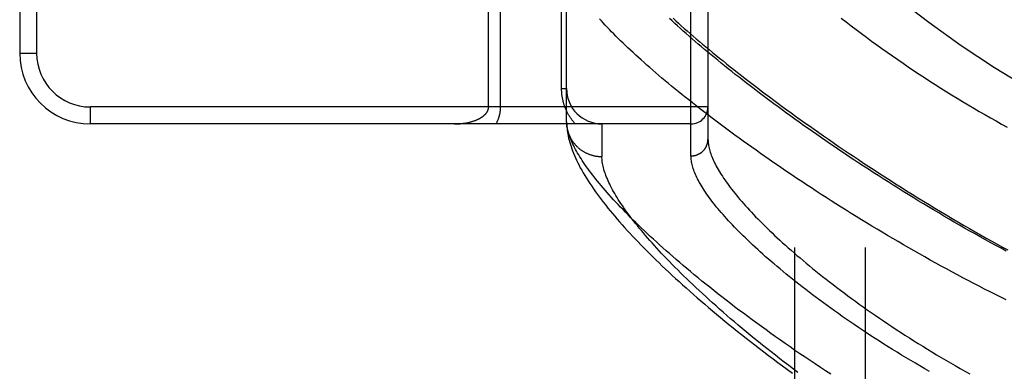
# Model space of a CAD drawing. Header units: inches. Extents: x 0 to 212, y 0 to 138.
# Tile 95 of 256: x 91.607 to 93.348, y 59.008 to 59.63. Entities that reach past the tile are written whole.
import ezdxf

# ---------------------------------------------------------------- set-up
doc = ezdxf.new("R2010")
doc.units = ezdxf.units.IN
doc.header["$LTSCALE"] = 11.6875
doc.header["$MEASUREMENT"] = 0
doc.linetypes.add('HIDDEN', pattern=[0.2, 0.1, -0.1])
doc.layers.add('RIGHTHAND_DOOR_ASSEMBLY', color=7, linetype='CONTINUOUS')
doc.layers.add('SUBPANEL', color=7, linetype='CONTINUOUS')

msp = doc.modelspace()

# ---------------------------------------------------------------- linework, layer by layer
at = {"layer": 'RIGHTHAND_DOOR_ASSEMBLY', "color": 8, "linetype": 'HIDDEN'}
for p, q in [((92.7944, 59.3892), (92.7944, 60.5024)), ((92.8244, 60.473), (92.8244, 59.4186)), ((91.6074, 60.3208), (91.6074, 59.5708)), ((91.6374, 60.3208), (91.6374, 59.5708)), ((92.5656, 59.5083), (92.5656, 59.7896)), ((92.5744, 59.4492), (92.5744, 59.7896)), ((92.4577, 59.4758), (92.4577, 59.7478)), ((92.4365, 59.4758), (92.4365, 59.7244)), ((91.6074, 59.5708), (91.6374, 59.5708)), ((92.5656, 59.5083), (92.5744, 59.5083)), ((92.8244, 59.4758), (91.7324, 59.4758)), ((91.7324, 59.4458), (91.7324, 59.4758)), ((92.7944, 59.4458), (91.7324, 59.4458)), ((92.5744, 59.4492), (92.5745, 59.4468)), ((92.6369, 59.4458), (92.6369, 59.388))]:
    msp.add_line(p, q, dxfattribs=at)
for points in [[(93.3519, 59.1344), (93.3424, 59.1391), (93.3328, 59.1439), (93.3232, 59.1488), (93.3135, 59.1537), (93.3039, 59.1586), (93.2943, 59.1636), (93.2847, 59.1686), (93.2751, 59.1737), (93.2654, 59.1788), (93.2558, 59.184), (93.2462, 59.1892), (93.2366, 59.1944), (93.2271, 59.1997), (93.2175, 59.205), (93.208, 59.2104), (93.1985, 59.2157), (93.189, 59.2211), (93.1795, 59.2265), (93.17, 59.232), (93.1606, 59.2375), (93.1513, 59.243), (93.1419, 59.2485), (93.1326, 59.254), (93.1233, 59.2595), (93.1141, 59.2651), (93.1049, 59.2707), (93.0958, 59.2763), (93.0867, 59.2819), (93.0776, 59.2875), (93.0686, 59.2931), (93.0597, 59.2987), (93.0508, 59.3044), (93.042, 59.31), (93.0332, 59.3156), (93.0245, 59.3212), (93.0158, 59.3269), (93.0072, 59.3325), (92.9987, 59.3381), (92.9902, 59.3437), (92.9818, 59.3493), (92.9735, 59.3549), (92.9653, 59.3605), (92.9571, 59.366), (92.949, 59.3716), (92.9409, 59.3771), (92.9329, 59.3826), (92.9251, 59.3881), (92.9172, 59.3936), (92.9095, 59.3991), (92.9018, 59.4045), (92.8942, 59.41), (92.8867, 59.4154), (92.8793, 59.4208), (92.872, 59.4261), (92.8647, 59.4314), (92.8575, 59.4367), (92.8505, 59.442), (92.8434, 59.4473), (92.8365, 59.4525), (92.8297, 59.4577), (92.8229, 59.4628), (92.8163, 59.468), (92.8097, 59.4731), (92.8032, 59.4781), (92.7968, 59.4832), (92.7905, 59.4882), (92.7842, 59.4931), (92.7781, 59.4981), (92.772, 59.503), (92.7661, 59.5078), (92.7602, 59.5127), (92.7544, 59.5175), (92.7487, 59.5222), (92.7431, 59.5269), (92.7376, 59.5316), (92.7322, 59.5363), (92.7268, 59.5409), (92.7216, 59.5454), (92.7164, 59.5499), (92.7114, 59.5544), (92.7064, 59.5589), (92.7015, 59.5633), (92.6967, 59.5676), (92.692, 59.572), (92.6874, 59.5763), (92.6829, 59.5805), (92.6785, 59.5847), (92.6742, 59.5889), (92.6699, 59.593), (92.6658, 59.597), (92.6617, 59.6011), (92.6578, 59.6051), (92.6539, 59.609), (92.6501, 59.6129), (92.6464, 59.6168), (92.6428, 59.6206), (92.6393, 59.6244), (92.6359, 59.6281), (92.6326, 59.6318)], [(93.3519, 59.2207), (93.3427, 59.2257), (93.3335, 59.2307), (93.3243, 59.2357), (93.3151, 59.2408), (93.3058, 59.246), (93.2966, 59.2511), (93.2874, 59.2563), (93.2782, 59.2615), (93.2691, 59.2668), (93.2599, 59.2721), (93.2507, 59.2774), (93.2416, 59.2828), (93.2325, 59.2882), (93.2234, 59.2936), (93.2143, 59.299), (93.2053, 59.3045), (93.1963, 59.3099), (93.1873, 59.3154), (93.1784, 59.3209), (93.1694, 59.3265), (93.1606, 59.332), (93.1517, 59.3376), (93.1429, 59.3431), (93.1342, 59.3487), (93.1255, 59.3543), (93.1168, 59.3599), (93.1082, 59.3655), (93.0996, 59.371), (93.0911, 59.3766), (93.0826, 59.3822), (93.0742, 59.3878), (93.0659, 59.3934), (93.0576, 59.399), (93.0494, 59.4045), (93.0412, 59.4101), (93.0331, 59.4157), (93.0251, 59.4212), (93.0171, 59.4268), (93.0092, 59.4323), (93.0013, 59.4378), (92.9936, 59.4433), (92.9859, 59.4488), (92.9782, 59.4542), (92.9707, 59.4597), (92.9632, 59.4651), (92.9558, 59.4705), (92.9484, 59.4759), (92.9411, 59.4812), (92.934, 59.4866), (92.9268, 59.4919), (92.9198, 59.4972), (92.9128, 59.5024), (92.906, 59.5077), (92.8992, 59.5129), (92.8924, 59.518), (92.8858, 59.5232), (92.8793, 59.5283), (92.8728, 59.5334), (92.8664, 59.5384), (92.8601, 59.5435), (92.8538, 59.5485), (92.8477, 59.5534), (92.8416, 59.5584), (92.8357, 59.5632), (92.8298, 59.5681), (92.824, 59.5729), (92.8183, 59.5777), (92.8126, 59.5825), (92.8071, 59.5872), (92.8016, 59.5919), (92.7962, 59.5965), (92.7909, 59.6011), (92.7857, 59.6057), (92.7806, 59.6102), (92.7756, 59.6147), (92.7707, 59.6191), (92.7658, 59.6236), (92.761, 59.6279), (92.7564, 59.6323)], [(92.7626, 59.6327), (92.7674, 59.6284), (92.7723, 59.6239), (92.7773, 59.6194), (92.7824, 59.6149), (92.7876, 59.6104), (92.7929, 59.6058), (92.7983, 59.6011), (92.8037, 59.5964), (92.8093, 59.5917), (92.815, 59.5869), (92.8207, 59.582), (92.8266, 59.5772), (92.8325, 59.5722), (92.8386, 59.5673), (92.8447, 59.5623), (92.851, 59.5572), (92.8573, 59.5521), (92.8637, 59.547), (92.8702, 59.5418), (92.8768, 59.5366), (92.8836, 59.5314), (92.8904, 59.5261), (92.8973, 59.5207), (92.9043, 59.5154), (92.9113, 59.51), (92.9185, 59.5045), (92.9258, 59.499), (92.9332, 59.4935), (92.9406, 59.4879), (92.9482, 59.4823), (92.9558, 59.4767), (92.9636, 59.471), (92.9714, 59.4653), (92.9794, 59.4596), (92.9874, 59.4538), (92.9955, 59.448), (93.0037, 59.4422), (93.012, 59.4364), (93.0204, 59.4305), (93.0288, 59.4246), (93.0374, 59.4186), (93.046, 59.4127), (93.0548, 59.4067), (93.0636, 59.4007), (93.0725, 59.3947), (93.0815, 59.3886), (93.0906, 59.3826), (93.0997, 59.3765), (93.1089, 59.3704), (93.1183, 59.3643), (93.1276, 59.3582), (93.1371, 59.3521), (93.1467, 59.346), (93.1563, 59.3398), (93.166, 59.3337), (93.1757, 59.3275), (93.1855, 59.3214), (93.1954, 59.3153), (93.2054, 59.3091), (93.2154, 59.303), (93.2255, 59.2969), (93.2356, 59.2908), (93.2458, 59.2847), (93.256, 59.2786), (93.2662, 59.2726), (93.2765, 59.2667), (93.2866, 59.2608), (93.2967, 59.255), (93.3066, 59.2493), (93.3165, 59.2438), (93.3262, 59.2384), (93.3357, 59.233), (93.3451, 59.2279), (93.3544, 59.2228)], [(93.0602, 59.6331), (93.0689, 59.6262), (93.0778, 59.6194), (93.0867, 59.6126), (93.0957, 59.6059), (93.1047, 59.5992), (93.1138, 59.5925), (93.1229, 59.5858), (93.1321, 59.5792), (93.1413, 59.5727), (93.1506, 59.5661), (93.1599, 59.5596), (93.1693, 59.5532), (93.1787, 59.5468), (93.1881, 59.5404), (93.1976, 59.5341), (93.2071, 59.5278), (93.2167, 59.5216), (93.2263, 59.5154), (93.2359, 59.5093), (93.2455, 59.5032), (93.2552, 59.4972), (93.265, 59.4913), (93.2747, 59.4853), (93.2845, 59.4795), (93.2943, 59.4737), (93.3041, 59.4679), (93.314, 59.4622), (93.3239, 59.4566), (93.3338, 59.451), (93.3437, 59.4454), (93.3536, 59.44)], [(92.5899, 59.4458), (92.589, 59.4468), (92.5881, 59.4479), (92.5872, 59.4489), (92.5863, 59.45), (92.5855, 59.4511), (92.5846, 59.4521), (92.5838, 59.4532), (92.5831, 59.4543), (92.5823, 59.4554), (92.5815, 59.4564), (92.5808, 59.4575), (92.5801, 59.4586), (92.5794, 59.4597), (92.5787, 59.4608), (92.5781, 59.4619), (92.5775, 59.463), (92.5769, 59.4641), (92.5763, 59.4652), (92.5757, 59.4663), (92.5751, 59.4675), (92.5746, 59.4686), (92.5741, 59.4697), (92.5736, 59.4708), (92.5731, 59.4719), (92.5726, 59.473), (92.5722, 59.4741), (92.5717, 59.4753), (92.5713, 59.4764), (92.5709, 59.4775), (92.5705, 59.4786), (92.5702, 59.4797), (92.5698, 59.4808), (92.5695, 59.4819), (92.5692, 59.483), (92.5689, 59.484), (92.5686, 59.4851), (92.5683, 59.4862), (92.5681, 59.4873), (92.5678, 59.4883), (92.5676, 59.4894), (92.5674, 59.4905), (92.5672, 59.4915), (92.567, 59.4926), (92.5668, 59.4936), (92.5666, 59.4947), (92.5665, 59.4957), (92.5663, 59.4968), (92.5662, 59.4978), (92.5661, 59.4989), (92.566, 59.4999), (92.5659, 59.501), (92.5658, 59.502), (92.5658, 59.503), (92.5657, 59.5041), (92.5657, 59.5051), (92.5657, 59.5062), (92.5656, 59.5072), (92.5656, 59.5083)], [(92.3765, 59.4458), (92.3777, 59.4458), (92.379, 59.4458), (92.3802, 59.4459), (92.3815, 59.4459), (92.3827, 59.446), (92.384, 59.446), (92.3852, 59.4461), (92.3864, 59.4462), (92.3877, 59.4463), (92.3889, 59.4464), (92.3901, 59.4466), (92.3913, 59.4467), (92.3924, 59.4469), (92.3936, 59.447), (92.3948, 59.4472), (92.3959, 59.4474), (92.397, 59.4476), (92.3982, 59.4478), (92.3993, 59.448), (92.4004, 59.4483), (92.4014, 59.4485), (92.4025, 59.4488), (92.4035, 59.449), (92.4046, 59.4493), (92.4056, 59.4496), (92.4066, 59.4498), (92.4076, 59.4501), (92.4085, 59.4504), (92.4095, 59.4507), (92.4104, 59.451), (92.4113, 59.4514), (92.4122, 59.4517), (92.4131, 59.452), (92.4139, 59.4524), (92.4148, 59.4527), (92.4156, 59.453), (92.4164, 59.4534), (92.4172, 59.4537), (92.4179, 59.4541), (92.4187, 59.4545), (92.4194, 59.4548), (92.4201, 59.4552), (92.4208, 59.4556), (92.4215, 59.4559), (92.4221, 59.4563), (92.4228, 59.4567), (92.4234, 59.4571), (92.424, 59.4575), (92.4246, 59.4579), (92.4252, 59.4583), (92.4257, 59.4586), (92.4263, 59.459), (92.4268, 59.4594), (92.4273, 59.4598), (92.4278, 59.4602), (92.4282, 59.4606), (92.4287, 59.461), (92.4291, 59.4614), (92.4295, 59.4618), (92.4299, 59.4622), (92.4303, 59.4626), (92.4307, 59.4629), (92.4311, 59.4633), (92.4314, 59.4637), (92.4317, 59.4641), (92.4321, 59.4645), (92.4324, 59.4649), (92.4327, 59.4653), (92.433, 59.4657), (92.4332, 59.466), (92.4335, 59.4664), (92.4337, 59.4668), (92.4339, 59.4672), (92.4342, 59.4675), (92.4344, 59.4679), (92.4346, 59.4683), (92.4347, 59.4686), (92.4349, 59.469), (92.4351, 59.4693), (92.4352, 59.4697), (92.4354, 59.47), (92.4355, 59.4704), (92.4356, 59.4707), (92.4357, 59.4711), (92.4358, 59.4714), (92.4359, 59.4718), (92.436, 59.4721), (92.4361, 59.4724), (92.4362, 59.4728), (92.4362, 59.4731), (92.4363, 59.4734), (92.4364, 59.4738), (92.4364, 59.4741), (92.4364, 59.4744), (92.4365, 59.4748), (92.4365, 59.4751), (92.4365, 59.4755), (92.4365, 59.4758)], [(92.4497, 59.4458), (92.4501, 59.4466), (92.4506, 59.4474), (92.451, 59.4482), (92.4514, 59.449), (92.4518, 59.4498), (92.4522, 59.4507), (92.4525, 59.4515), (92.4529, 59.4523), (92.4532, 59.4531), (92.4536, 59.4539), (92.4539, 59.4547), (92.4542, 59.4555), (92.4544, 59.4563), (92.4547, 59.4571), (92.455, 59.4579), (92.4552, 59.4587), (92.4554, 59.4594), (92.4556, 59.4602), (92.4558, 59.461), (92.456, 59.4617), (92.4562, 59.4625), (92.4564, 59.4632), (92.4565, 59.4639), (92.4567, 59.4647), (92.4568, 59.4654), (92.4569, 59.4661), (92.457, 59.4668), (92.4571, 59.4675), (92.4572, 59.4683), (92.4573, 59.469), (92.4574, 59.4697), (92.4575, 59.4703), (92.4575, 59.471), (92.4576, 59.4717), (92.4576, 59.4724), (92.4576, 59.4731), (92.4577, 59.4738), (92.4577, 59.4745), (92.4577, 59.4751), (92.4577, 59.4758)], [(92.5772, 59.4321), (92.5766, 59.4347), (92.576, 59.4372), (92.5755, 59.4397), (92.5751, 59.4422), (92.5748, 59.4445), (92.5746, 59.4469), (92.5744, 59.4492)], [(92.5745, 59.4468), (92.5746, 59.4438), (92.5749, 59.4407), (92.5752, 59.4376), (92.5756, 59.4343), (92.5761, 59.431), (92.5767, 59.4275), (92.5773, 59.4241), (92.5781, 59.4205), (92.579, 59.4169), (92.58, 59.4132), (92.5811, 59.4095), (92.5823, 59.4057), (92.5837, 59.4018), (92.5851, 59.3979), (92.5867, 59.3939), (92.5884, 59.3898), (92.5902, 59.3856), (92.5921, 59.3814), (92.5942, 59.3771), (92.5964, 59.3728), (92.5987, 59.3683), (92.6012, 59.3638), (92.6038, 59.3592), (92.6066, 59.3546), (92.6094, 59.3498), (92.6124, 59.3451), (92.6156, 59.3403), (92.6188, 59.3355), (92.6221, 59.3307), (92.6255, 59.3259), (92.6289, 59.3211), (92.6325, 59.3163), (92.6361, 59.3115), (92.6398, 59.3067), (92.6436, 59.3019), (92.6475, 59.297), (92.6515, 59.2921), (92.6555, 59.2872), (92.6597, 59.2823), (92.6639, 59.2774), (92.6682, 59.2724), (92.6726, 59.2674), (92.6771, 59.2624), (92.6817, 59.2574), (92.6864, 59.2523), (92.6911, 59.2472), (92.696, 59.2421), (92.7009, 59.2369), (92.7059, 59.2317), (92.711, 59.2265), (92.7162, 59.2212), (92.7215, 59.2159), (92.7269, 59.2106), (92.7324, 59.2052), (92.7379, 59.1999), (92.7436, 59.1944), (92.7494, 59.189), (92.7552, 59.1835), (92.7611, 59.1779), (92.7672, 59.1724), (92.7733, 59.1668), (92.7795, 59.1612), (92.7858, 59.1555), (92.7922, 59.1498), (92.7987, 59.1441), (92.8053, 59.1383), (92.812, 59.1325), (92.8188, 59.1267), (92.8256, 59.1208), (92.8326, 59.115), (92.8397, 59.109), (92.8468, 59.1031), (92.8541, 59.0971), (92.8614, 59.0911), (92.8688, 59.0851), (92.8763, 59.0791), (92.884, 59.073), (92.8917, 59.0669), (92.8995, 59.0608), (92.9073, 59.0547), (92.9153, 59.0485), (92.9234, 59.0423), (92.9315, 59.0362), (92.9398, 59.03), (92.9481, 59.0237), (92.9565, 59.0175), (92.965, 59.0113), (92.9736, 59.005)], [(92.5745, 59.4458), (92.5746, 59.4447), (92.5747, 59.4436), (92.5748, 59.4425), (92.5749, 59.4414), (92.5751, 59.4403), (92.5753, 59.4392), (92.5755, 59.4381), (92.5757, 59.437), (92.5759, 59.4359), (92.5762, 59.4348), (92.5764, 59.4337), (92.5767, 59.4326), (92.5771, 59.4316), (92.5774, 59.4305), (92.5778, 59.4294), (92.5781, 59.4284), (92.5785, 59.4273), (92.579, 59.4263), (92.5794, 59.4253), (92.5799, 59.4242), (92.5803, 59.4232), (92.5808, 59.4222), (92.5813, 59.4212), (92.5819, 59.4202), (92.5824, 59.4192), (92.583, 59.4183), (92.5836, 59.4173), (92.5842, 59.4164), (92.5848, 59.4154), (92.5854, 59.4145), (92.5861, 59.4136), (92.5868, 59.4127), (92.5874, 59.4118), (92.5882, 59.4109), (92.5889, 59.41), (92.5896, 59.4092), (92.5904, 59.4083), (92.5911, 59.4075), (92.5919, 59.4067), (92.5927, 59.4059), (92.5935, 59.4051), (92.5944, 59.4044), (92.5952, 59.4036), (92.5961, 59.4029), (92.5969, 59.4021), (92.5978, 59.4014), (92.5987, 59.4007), (92.5996, 59.4001), (92.6006, 59.3994), (92.6015, 59.3988), (92.6024, 59.3981), (92.6034, 59.3975), (92.6044, 59.3969), (92.6053, 59.3964), (92.6063, 59.3958), (92.6073, 59.3953), (92.6083, 59.3948), (92.6094, 59.3943), (92.6104, 59.3938), (92.6114, 59.3933), (92.6125, 59.3929), (92.6135, 59.3924), (92.6146, 59.392), (92.6157, 59.3916), (92.6167, 59.3913), (92.6178, 59.3909), (92.6189, 59.3906), (92.62, 59.3903), (92.6211, 59.39), (92.6222, 59.3897), (92.6233, 59.3895), (92.6244, 59.3892), (92.6256, 59.389), (92.6267, 59.3888), (92.6278, 59.3886), (92.6289, 59.3885), (92.6301, 59.3884), (92.6312, 59.3882), (92.6324, 59.3882), (92.6335, 59.3881), (92.6346, 59.388), (92.6358, 59.388), (92.6369, 59.388)], [(93.0416, 59.0031), (93.0324, 59.0091), (93.0232, 59.0151), (93.0141, 59.0211), (93.005, 59.0272), (92.996, 59.0332), (92.9871, 59.0392), (92.9783, 59.0452), (92.9696, 59.0512), (92.9609, 59.0572), (92.9524, 59.0632), (92.9439, 59.0692), (92.9355, 59.0752), (92.9272, 59.0812), (92.919, 59.0871), (92.9108, 59.093), (92.9028, 59.0989), (92.8948, 59.1048), (92.887, 59.1107), (92.8792, 59.1165), (92.8716, 59.1223), (92.864, 59.1281), (92.8565, 59.1339), (92.8492, 59.1396), (92.8419, 59.1453), (92.8347, 59.151), (92.8276, 59.1567), (92.8206, 59.1623), (92.8137, 59.1678), (92.807, 59.1734), (92.8003, 59.1789), (92.7937, 59.1844), (92.7872, 59.1898), (92.7808, 59.1952), (92.7745, 59.2005), (92.7683, 59.2058), (92.7623, 59.2111), (92.7563, 59.2164), (92.7504, 59.2215), (92.7446, 59.2267), (92.7389, 59.2318), (92.7334, 59.2369), (92.7279, 59.2419), (92.7225, 59.2469), (92.7172, 59.2518), (92.712, 59.2567), (92.707, 59.2615), (92.702, 59.2663), (92.6971, 59.2711), (92.6923, 59.2758), (92.6876, 59.2804), (92.6831, 59.285), (92.6786, 59.2896), (92.6742, 59.2941), (92.6699, 59.2985), (92.6657, 59.303), (92.6616, 59.3073), (92.6576, 59.3117), (92.6537, 59.3159), (92.6499, 59.3201), (92.6462, 59.3243), (92.6426, 59.3284), (92.6391, 59.3325), (92.6357, 59.3366), (92.6324, 59.3405), (92.6292, 59.3445), (92.6261, 59.3483), (92.623, 59.3522), (92.6201, 59.356), (92.6172, 59.3597), (92.6145, 59.3634), (92.6118, 59.367), (92.6093, 59.3706), (92.6068, 59.3741), (92.6044, 59.3776), (92.6022, 59.3811), (92.6, 59.3845), (92.5979, 59.3878), (92.5959, 59.3911), (92.5939, 59.3943), (92.5921, 59.3975), (92.5904, 59.4007), (92.5887, 59.4038), (92.5872, 59.4068), (92.5857, 59.4098), (92.5843, 59.4128), (92.5831, 59.4157), (92.5819, 59.4186), (92.5808, 59.4214), (92.5797, 59.4241), (92.5788, 59.4269), (92.578, 59.4295), (92.5772, 59.4321)], [(92.7944, 59.3892), (92.7951, 59.3892), (92.7957, 59.3893), (92.7964, 59.3893), (92.797, 59.3893), (92.7977, 59.3894), (92.7983, 59.3895), (92.799, 59.3896), (92.7996, 59.3897), (92.8003, 59.3898), (92.8009, 59.3899), (92.8015, 59.3901), (92.8022, 59.3902), (92.8028, 59.3904), (92.8034, 59.3906), (92.8041, 59.3908), (92.8047, 59.391), (92.8053, 59.3912), (92.8059, 59.3915), (92.8065, 59.3917), (92.8071, 59.392), (92.8077, 59.3923), (92.8083, 59.3926), (92.8088, 59.3929), (92.8094, 59.3932), (92.81, 59.3935), (92.8105, 59.3938), (92.8111, 59.3942), (92.8116, 59.3945), (92.8122, 59.3949), (92.8127, 59.3953), (92.8132, 59.3957), (92.8137, 59.3961), (92.8142, 59.3965), (92.8147, 59.397), (92.8152, 59.3974), (92.8156, 59.3978), (92.8161, 59.3983), (92.8165, 59.3988), (92.817, 59.3992), (92.8174, 59.3997), (92.8178, 59.4002), (92.8182, 59.4007), (92.8186, 59.4012), (92.819, 59.4018), (92.8194, 59.4023), (92.8197, 59.4028), (92.8201, 59.4034), (92.8204, 59.4039), (92.8207, 59.4045), (92.821, 59.405), (92.8213, 59.4056), (92.8216, 59.4062), (92.8219, 59.4068), (92.8221, 59.4074), (92.8224, 59.408), (92.8226, 59.4086), (92.8228, 59.4092), (92.823, 59.4098), (92.8232, 59.4104), (92.8234, 59.411), (92.8236, 59.4116), (92.8237, 59.4123), (92.8238, 59.4129), (92.824, 59.4135), (92.8241, 59.4141), (92.8242, 59.4148), (92.8242, 59.4154), (92.8243, 59.4161), (92.8244, 59.4167), (92.8244, 59.4173), (92.8244, 59.418), (92.8244, 59.4186)], [(92.8244, 59.4186), (92.8245, 59.4165), (92.8246, 59.4143), (92.8248, 59.4121), (92.8251, 59.4099), (92.8254, 59.4076), (92.8259, 59.4053), (92.8264, 59.4029), (92.827, 59.4005), (92.8277, 59.3981), (92.8284, 59.3956), (92.8293, 59.393), (92.8302, 59.3905), (92.8312, 59.3879), (92.8323, 59.3852), (92.8335, 59.3825), (92.8348, 59.3797), (92.8361, 59.377), (92.8375, 59.3741), (92.839, 59.3713), (92.8406, 59.3683), (92.8423, 59.3654), (92.8441, 59.3624), (92.8459, 59.3593), (92.8479, 59.3562), (92.8499, 59.3531), (92.852, 59.3499), (92.8542, 59.3467), (92.8565, 59.3435), (92.8588, 59.3402), (92.8613, 59.3368), (92.8638, 59.3335), (92.8665, 59.33), (92.8692, 59.3266), (92.872, 59.323), (92.8749, 59.3195), (92.8778, 59.3159), (92.8809, 59.3123), (92.8841, 59.3086), (92.8873, 59.3049), (92.8906, 59.3011), (92.8941, 59.2973), (92.8976, 59.2935), (92.9012, 59.2896), (92.9049, 59.2857), (92.9087, 59.2817), (92.9126, 59.2777), (92.9165, 59.2736), (92.9206, 59.2696), (92.9248, 59.2654), (92.929, 59.2613), (92.9333, 59.2571), (92.9378, 59.2529), (92.9423, 59.2486), (92.9469, 59.2443), (92.9516, 59.2399), (92.9564, 59.2356), (92.9613, 59.2312), (92.9663, 59.2267), (92.9714, 59.2222), (92.9766, 59.2177), (92.9818, 59.2132), (92.9872, 59.2086), (92.9926, 59.204), (92.9982, 59.1994), (93.0038, 59.1947), (93.0095, 59.19), (93.0153, 59.1853), (93.0212, 59.1806), (93.0272, 59.1758), (93.0333, 59.171), (93.0395, 59.1662), (93.0457, 59.1614), (93.0521, 59.1565), (93.0585, 59.1517), (93.0651, 59.1468), (93.0717, 59.1419), (93.0784, 59.1369), (93.0851, 59.132), (93.092, 59.127), (93.0989, 59.1221), (93.106, 59.1171), (93.1131, 59.1121), (93.1203, 59.1072), (93.1275, 59.1022), (93.1349, 59.0972), (93.1423, 59.0922), (93.1498, 59.0872), (93.1574, 59.0822), (93.165, 59.0772), (93.1727, 59.0722), (93.1805, 59.0672), (93.1884, 59.0622), (93.1963, 59.0573), (93.2043, 59.0523), (93.2123, 59.0474), (93.2204, 59.0425), (93.2286, 59.0375), (93.2368, 59.0327), (93.2451, 59.0278), (93.2534, 59.0229), (93.2618, 59.0181), (93.2703, 59.0133), (93.2788, 59.0085), (93.2873, 59.0038)], [(92.9835, 59.006), (92.9754, 59.0121), (92.9673, 59.0182), (92.9593, 59.0243), (92.9514, 59.0304), (92.9437, 59.0364), (92.936, 59.0424), (92.9284, 59.0484), (92.9209, 59.0544), (92.9135, 59.0604), (92.9062, 59.0663), (92.899, 59.0722), (92.8919, 59.0781), (92.8849, 59.0839), (92.878, 59.0897), (92.8712, 59.0955), (92.8645, 59.1012), (92.8579, 59.1069), (92.8514, 59.1125), (92.845, 59.1182), (92.8387, 59.1237), (92.8325, 59.1293), (92.8264, 59.1348), (92.8204, 59.1402), (92.8145, 59.1457), (92.8087, 59.151), (92.803, 59.1564), (92.7974, 59.1616), (92.7919, 59.1669), (92.7865, 59.1721), (92.7812, 59.1772), (92.776, 59.1823), (92.771, 59.1874), (92.766, 59.1924), (92.7611, 59.1973), (92.7563, 59.2023), (92.7516, 59.2071), (92.747, 59.2119), (92.7425, 59.2167), (92.7381, 59.2214), (92.7339, 59.2261), (92.7297, 59.2307), (92.7256, 59.2352), (92.7216, 59.2398), (92.7177, 59.2442), (92.7139, 59.2486), (92.7102, 59.253), (92.7066, 59.2573), (92.703, 59.2616), (92.6996, 59.2658), (92.6963, 59.2699), (92.6931, 59.274), (92.6899, 59.2781), (92.6869, 59.2821), (92.6839, 59.286), (92.6811, 59.2899), (92.6783, 59.2938), (92.6757, 59.2976), (92.6731, 59.3013), (92.6706, 59.305), (92.6682, 59.3086), (92.6659, 59.3122), (92.6637, 59.3158), (92.6616, 59.3193), (92.6595, 59.3227), (92.6576, 59.3261), (92.6557, 59.3294), (92.654, 59.3327), (92.6523, 59.336), (92.6507, 59.3391), (92.6492, 59.3423), (92.6478, 59.3454), (92.6465, 59.3484), (92.6452, 59.3514), (92.6441, 59.3543), (92.643, 59.3572), (92.642, 59.36), (92.6411, 59.3628), (92.6403, 59.3655), (92.6396, 59.3682), (92.639, 59.3709), (92.6384, 59.3735), (92.638, 59.376), (92.6376, 59.3785), (92.6373, 59.3809), (92.6371, 59.3833), (92.637, 59.3857), (92.6369, 59.388)], [(93.216, 59.0078), (93.2076, 59.0126), (93.1993, 59.0175), (93.1911, 59.0223), (93.1829, 59.0271), (93.1748, 59.032), (93.1668, 59.0369), (93.1588, 59.0418), (93.1509, 59.0467), (93.1431, 59.0516), (93.1353, 59.0564), (93.1276, 59.0613), (93.12, 59.0662), (93.1125, 59.0711), (93.105, 59.076), (93.0977, 59.0809), (93.0904, 59.0858), (93.0831, 59.0907), (93.076, 59.0955), (93.069, 59.1004), (93.062, 59.1052), (93.0551, 59.1101), (93.0483, 59.1149), (93.0416, 59.1197), (93.035, 59.1245), (93.0285, 59.1293), (93.0221, 59.134), (93.0157, 59.1387), (93.0094, 59.1434), (93.0033, 59.1481), (92.9972, 59.1528), (92.9912, 59.1574), (92.9853, 59.162), (92.9795, 59.1666), (92.9738, 59.1712), (92.9681, 59.1757), (92.9626, 59.1802), (92.9572, 59.1847), (92.9518, 59.1892), (92.9465, 59.1936), (92.9414, 59.198), (92.9363, 59.2023), (92.9313, 59.2066), (92.9264, 59.2109), (92.9216, 59.2152), (92.9169, 59.2194), (92.9123, 59.2236), (92.9078, 59.2277), (92.9034, 59.2318), (92.899, 59.2359), (92.8948, 59.24), (92.8907, 59.244), (92.8866, 59.2479), (92.8826, 59.2519), (92.8787, 59.2557), (92.875, 59.2596), (92.8713, 59.2634), (92.8677, 59.2672), (92.8641, 59.2709), (92.8607, 59.2746), (92.8574, 59.2783), (92.8541, 59.2819), (92.851, 59.2855), (92.8479, 59.289), (92.8449, 59.2925), (92.842, 59.296), (92.8392, 59.2994), (92.8365, 59.3028), (92.8339, 59.3061), (92.8314, 59.3094), (92.8289, 59.3126), (92.8265, 59.3159), (92.8243, 59.319), (92.8221, 59.3222), (92.82, 59.3252), (92.8179, 59.3283), (92.816, 59.3313), (92.8141, 59.3343), (92.8124, 59.3372), (92.8107, 59.3401), (92.8091, 59.3429), (92.8076, 59.3457), (92.8061, 59.3485), (92.8048, 59.3512), (92.8035, 59.3539), (92.8024, 59.3565), (92.8013, 59.3591), (92.8002, 59.3617), (92.7993, 59.3642), (92.7985, 59.3667), (92.7977, 59.3691), (92.797, 59.3715), (92.7964, 59.3739), (92.7959, 59.3762), (92.7954, 59.3784), (92.7951, 59.3807), (92.7948, 59.3829), (92.7946, 59.385), (92.7945, 59.3871), (92.7944, 59.3892)]]:
    msp.add_lwpolyline(points, dxfattribs=at)
for centre, radius, start, end in [((94.4096, 61.2299), 2, 227.2041, 259.6658), ((91.7324, 59.5708), 0.125, 180, 270), ((91.7324, 59.5708), 0.095, 180, 270), ((92.6369, 59.5083), 0.0625, 180, 270), ((92.7944, 59.4758), 0.03, 270, 360)]:
    msp.add_arc(centre, radius, start, end, dxfattribs=at)
at = {"layer": 'SUBPANEL', "color": 8, "linetype": 'HIDDEN'}
for p, q in [((92.9774, 94.2896), (92.9774, 42.3521)), ((93.1024, 94.2896), (93.1024, 42.3521))]:
    msp.add_line(p, q, dxfattribs=at)

doc.saveas('drawing.dxf')
